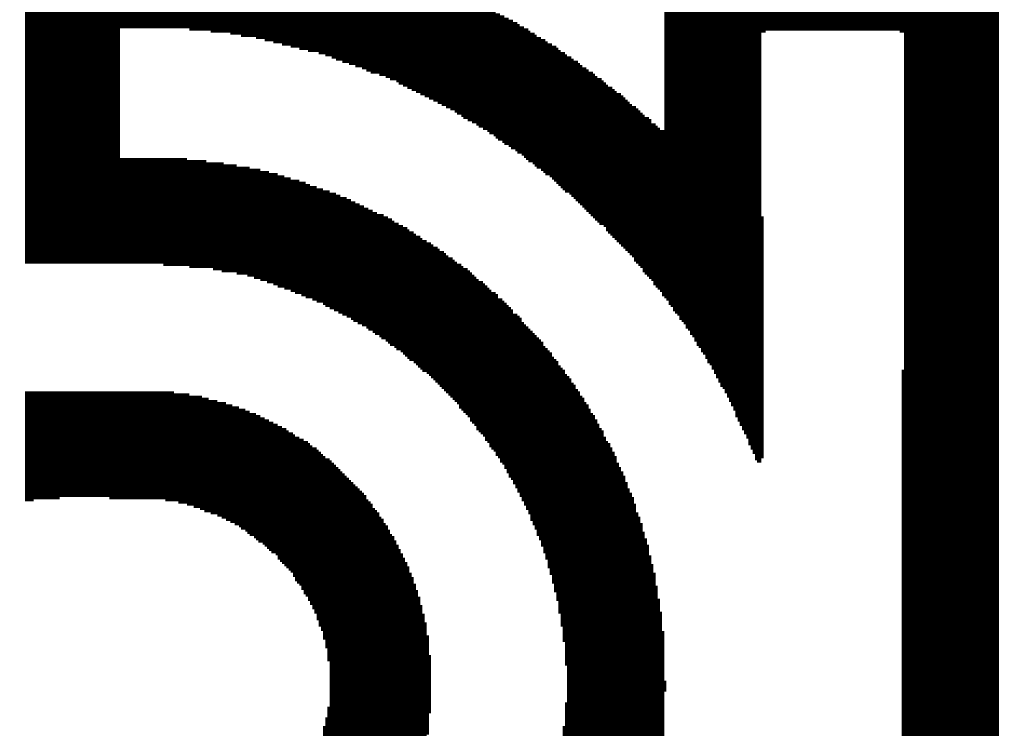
# Model space of a CAD drawing. Extents: x -181 to 108, y -18 to 160.
# Tile 7 of 18: x 24.22 to 28.85, y 56.52 to 59.85. Entities that reach past the tile are written whole.
import ezdxf

# ---------------------------------------------------------------- set-up
doc = ezdxf.new("R2010")
doc.units = 0
doc.layers.add('PACKAGE_GEOMETRY_SILKSCREEN_B', color=4, linetype='CONTINUOUS')

msp = doc.modelspace()

# ---------------------------------------------------------------- linework, layer by layer
at = {"layer": 'PACKAGE_GEOMETRY_SILKSCREEN_B', "const_width": 0.0508}
for points in [[(26.436574, 59.877198), (24.242014, 59.877198)], [(26.456894, 59.867038), (24.242014, 59.867038)], [(26.477214, 59.856878), (24.242014, 59.856878)], [(26.497534, 59.846718), (24.242014, 59.846718)], [(26.517854, 59.836558), (24.242014, 59.836558)], [(28.824174, 59.877198), (27.249374, 59.877198)], [(28.824174, 59.867038), (27.249374, 59.867038)], [(28.824174, 59.856878), (27.249374, 59.856878)], [(28.824174, 59.846718), (27.249374, 59.846718)], [(28.824174, 59.836558), (27.249374, 59.836558)], [(24.689054, 59.826398), (24.242014, 59.826398)], [(24.689054, 59.816238), (24.242014, 59.816238)], [(24.689054, 59.806078), (24.242014, 59.806078)], [(24.689054, 59.795918), (24.242014, 59.795918)], [(26.538174, 59.826398), (25.014174, 59.826398)], [(26.558494, 59.816238), (25.115774, 59.816238)], [(26.568654, 59.806078), (25.207214, 59.806078)], [(26.588974, 59.795918), (25.258014, 59.795918)], [(28.824174, 59.826398), (27.249374, 59.826398)], [(27.726894, 59.816238), (27.249374, 59.816238)], [(27.706574, 59.806078), (27.249374, 59.806078)], [(27.706574, 59.795918), (27.249374, 59.795918)], [(28.824174, 59.816238), (28.356814, 59.816238)], [(28.824174, 59.806078), (28.377134, 59.806078)], [(28.824174, 59.795918), (28.377134, 59.795918)], [(24.689054, 59.785758), (24.242014, 59.785758)], [(24.689054, 59.775598), (24.242014, 59.775598)], [(24.689054, 59.765438), (24.242014, 59.765438)], [(24.689054, 59.755278), (24.242014, 59.755278)], [(24.689054, 59.745118), (24.242014, 59.745118)], [(26.609294, 59.785758), (25.329134, 59.785758)], [(26.619454, 59.775598), (25.369774, 59.775598)], [(26.639774, 59.765438), (25.410414, 59.765438)], [(26.649934, 59.755278), (25.451054, 59.755278)], [(26.670254, 59.745118), (25.491694, 59.745118)], [(27.706574, 59.785758), (27.249374, 59.785758)], [(27.706574, 59.775598), (27.249374, 59.775598)], [(27.706574, 59.765438), (27.249374, 59.765438)], [(27.706574, 59.755278), (27.249374, 59.755278)], [(27.706574, 59.745118), (27.249374, 59.745118)], [(28.824174, 59.785758), (28.377134, 59.785758)], [(28.824174, 59.775598), (28.377134, 59.775598)], [(28.824174, 59.765438), (28.377134, 59.765438)], [(28.824174, 59.755278), (28.377134, 59.755278)], [(28.824174, 59.745118), (28.377134, 59.745118)], [(24.689054, 59.734958), (24.242014, 59.734958)], [(24.689054, 59.724798), (24.242014, 59.724798)], [(24.689054, 59.714638), (24.242014, 59.714638)], [(24.689054, 59.704478), (24.242014, 59.704478)], [(24.689054, 59.694318), (24.242014, 59.694318)], [(26.690574, 59.734958), (25.532334, 59.734958)], [(26.700734, 59.724798), (25.572974, 59.724798)], [(26.721054, 59.714638), (25.623774, 59.714638)], [(26.741374, 59.704478), (25.654254, 59.704478)], [(26.751534, 59.694318), (25.684734, 59.694318)], [(27.706574, 59.734958), (27.249374, 59.734958)], [(27.706574, 59.724798), (27.249374, 59.724798)], [(27.706574, 59.714638), (27.249374, 59.714638)], [(27.706574, 59.704478), (27.249374, 59.704478)], [(27.706574, 59.694318), (27.249374, 59.694318)], [(28.824174, 59.734958), (28.377134, 59.734958)], [(28.824174, 59.724798), (28.377134, 59.724798)], [(28.824174, 59.714638), (28.377134, 59.714638)], [(28.824174, 59.704478), (28.377134, 59.704478)], [(28.824174, 59.694318), (28.377134, 59.694318)], [(24.689054, 59.684158), (24.242014, 59.684158)], [(24.689054, 59.673998), (24.242014, 59.673998)], [(24.689054, 59.663838), (24.242014, 59.663838)], [(24.689054, 59.653678), (24.242014, 59.653678)], [(26.761694, 59.684158), (25.705054, 59.684158)], [(26.782014, 59.673998), (25.735534, 59.673998)], [(26.792174, 59.663838), (25.766014, 59.663838)], [(26.812494, 59.653678), (25.796494, 59.653678)], [(27.706574, 59.684158), (27.249374, 59.684158)], [(27.706574, 59.673998), (27.249374, 59.673998)], [(27.706574, 59.663838), (27.249374, 59.663838)], [(27.706574, 59.653678), (27.249374, 59.653678)], [(28.824174, 59.684158), (28.377134, 59.684158)], [(28.824174, 59.673998), (28.377134, 59.673998)], [(28.824174, 59.663838), (28.377134, 59.663838)], [(28.824174, 59.653678), (28.377134, 59.653678)], [(24.689054, 59.643518), (24.242014, 59.643518)], [(24.689054, 59.633358), (24.242014, 59.633358)], [(24.689054, 59.623198), (24.242014, 59.623198)], [(24.689054, 59.613038), (24.242014, 59.613038)], [(24.689054, 59.602878), (24.242014, 59.602878)], [(26.822654, 59.643518), (25.826974, 59.643518)], [(26.842974, 59.633358), (25.847294, 59.633358)], [(26.853134, 59.623198), (25.867614, 59.623198)], [(26.863294, 59.613038), (25.908254, 59.613038)], [(26.883614, 59.602878), (25.938734, 59.602878)], [(27.706574, 59.643518), (27.249374, 59.643518)], [(27.706574, 59.633358), (27.249374, 59.633358)], [(27.706574, 59.623198), (27.249374, 59.623198)], [(27.706574, 59.613038), (27.249374, 59.613038)], [(27.706574, 59.602878), (27.249374, 59.602878)], [(28.824174, 59.643518), (28.377134, 59.643518)], [(28.824174, 59.633358), (28.377134, 59.633358)], [(28.824174, 59.623198), (28.377134, 59.623198)], [(28.824174, 59.613038), (28.377134, 59.613038)], [(28.824174, 59.602878), (28.377134, 59.602878)], [(24.689054, 59.592718), (24.242014, 59.592718)], [(24.689054, 59.582558), (24.242014, 59.582558)], [(24.689054, 59.572398), (24.242014, 59.572398)], [(24.689054, 59.562238), (24.242014, 59.562238)], [(26.893774, 59.592718), (25.959054, 59.592718)], [(26.914094, 59.582558), (25.989534, 59.582558)], [(26.924254, 59.572398), (25.999694, 59.572398)], [(26.934414, 59.562238), (26.020014, 59.562238)], [(27.706574, 59.592718), (27.249374, 59.592718)], [(27.706574, 59.582558), (27.249374, 59.582558)], [(27.706574, 59.572398), (27.249374, 59.572398)], [(27.706574, 59.562238), (27.249374, 59.562238)], [(28.824174, 59.592718), (28.377134, 59.592718)], [(28.824174, 59.582558), (28.377134, 59.582558)], [(28.824174, 59.572398), (28.377134, 59.572398)], [(28.824174, 59.562238), (28.377134, 59.562238)], [(24.689054, 59.552078), (24.242014, 59.552078)], [(24.689054, 59.541918), (24.242014, 59.541918)], [(24.689054, 59.531758), (24.242014, 59.531758)], [(24.689054, 59.521598), (24.242014, 59.521598)], [(24.689054, 59.511438), (24.242014, 59.511438)], [(26.954734, 59.552078), (26.040334, 59.552078)], [(26.964894, 59.541918), (26.060654, 59.541918)], [(26.975054, 59.531758), (26.080974, 59.531758)], [(26.985214, 59.521598), (26.101294, 59.521598)], [(27.005534, 59.511438), (26.121614, 59.511438)], [(27.706574, 59.552078), (27.249374, 59.552078)], [(27.706574, 59.541918), (27.249374, 59.541918)], [(27.706574, 59.531758), (27.249374, 59.531758)], [(27.706574, 59.521598), (27.249374, 59.521598)], [(27.706574, 59.511438), (27.249374, 59.511438)], [(28.824174, 59.552078), (28.377134, 59.552078)], [(28.824174, 59.541918), (28.377134, 59.541918)], [(28.824174, 59.531758), (28.377134, 59.531758)], [(28.824174, 59.521598), (28.377134, 59.521598)], [(28.824174, 59.511438), (28.377134, 59.511438)], [(24.689054, 59.501278), (24.242014, 59.501278)], [(24.689054, 59.491118), (24.242014, 59.491118)], [(24.689054, 59.480958), (24.242014, 59.480958)], [(24.689054, 59.470798), (24.242014, 59.470798)], [(27.015694, 59.501278), (26.141934, 59.501278)], [(27.025854, 59.491118), (26.162254, 59.491118)], [(27.046174, 59.480958), (26.182574, 59.480958)], [(27.056334, 59.470798), (26.202894, 59.470798)], [(27.706574, 59.501278), (27.249374, 59.501278)], [(27.706574, 59.491118), (27.249374, 59.491118)], [(27.706574, 59.480958), (27.249374, 59.480958)], [(27.706574, 59.470798), (27.249374, 59.470798)], [(28.824174, 59.501278), (28.377134, 59.501278)], [(28.824174, 59.491118), (28.377134, 59.491118)], [(28.824174, 59.480958), (28.377134, 59.480958)], [(28.824174, 59.470798), (28.377134, 59.470798)], [(24.689054, 59.460638), (24.242014, 59.460638)], [(24.689054, 59.450478), (24.242014, 59.450478)], [(24.689054, 59.440318), (24.242014, 59.440318)], [(24.689054, 59.430158), (24.242014, 59.430158)], [(24.689054, 59.419998), (24.242014, 59.419998)], [(27.066494, 59.460638), (26.223214, 59.460638)], [(27.076654, 59.450478), (26.243534, 59.450478)], [(27.086814, 59.440318), (26.263854, 59.440318)], [(27.096974, 59.430158), (26.274014, 59.430158)], [(27.117294, 59.419998), (26.294334, 59.419998)], [(27.706574, 59.460638), (27.249374, 59.460638)], [(27.706574, 59.450478), (27.249374, 59.450478)], [(27.706574, 59.440318), (27.249374, 59.440318)], [(27.706574, 59.430158), (27.249374, 59.430158)], [(27.706574, 59.419998), (27.249374, 59.419998)], [(28.824174, 59.460638), (28.377134, 59.460638)], [(28.824174, 59.450478), (28.377134, 59.450478)], [(28.824174, 59.440318), (28.377134, 59.440318)], [(28.824174, 59.430158), (28.377134, 59.430158)], [(28.824174, 59.419998), (28.377134, 59.419998)], [(24.689054, 59.409838), (24.242014, 59.409838)], [(24.689054, 59.399678), (24.242014, 59.399678)], [(24.689054, 59.389518), (24.242014, 59.389518)], [(24.689054, 59.379358), (24.242014, 59.379358)], [(24.689054, 59.369198), (24.242014, 59.369198)], [(27.127454, 59.409838), (26.304494, 59.409838)], [(27.137614, 59.399678), (26.324814, 59.399678)], [(27.147774, 59.389518), (26.345134, 59.389518)], [(27.157934, 59.379358), (26.365454, 59.379358)], [(27.178254, 59.369198), (26.375614, 59.369198)], [(27.706574, 59.409838), (27.249374, 59.409838)], [(27.706574, 59.399678), (27.249374, 59.399678)], [(27.706574, 59.389518), (27.249374, 59.389518)], [(27.706574, 59.379358), (27.249374, 59.379358)], [(27.706574, 59.369198), (27.249374, 59.369198)], [(28.824174, 59.409838), (28.377134, 59.409838)], [(28.824174, 59.399678), (28.377134, 59.399678)], [(28.824174, 59.389518), (28.377134, 59.389518)], [(28.824174, 59.379358), (28.377134, 59.379358)], [(28.824174, 59.369198), (28.377134, 59.369198)], [(24.689054, 59.359038), (24.242014, 59.359038)], [(24.689054, 59.348878), (24.242014, 59.348878)], [(24.689054, 59.338718), (24.242014, 59.338718)], [(24.689054, 59.328558), (24.242014, 59.328558)], [(27.188414, 59.359038), (26.395934, 59.359038)], [(27.188414, 59.348878), (26.416254, 59.348878)], [(27.208734, 59.338718), (26.426414, 59.338718)], [(27.218894, 59.328558), (26.446734, 59.328558)], [(27.706574, 59.359038), (27.249374, 59.359038)], [(27.706574, 59.348878), (27.249374, 59.348878)], [(27.706574, 59.338718), (27.249374, 59.338718)], [(27.706574, 59.328558), (27.249374, 59.328558)], [(28.824174, 59.359038), (28.377134, 59.359038)], [(28.824174, 59.348878), (28.377134, 59.348878)], [(28.824174, 59.338718), (28.377134, 59.338718)], [(28.824174, 59.328558), (28.377134, 59.328558)], [(24.689054, 59.318398), (24.242014, 59.318398)], [(24.689054, 59.308238), (24.242014, 59.308238)], [(24.689054, 59.298078), (24.242014, 59.298078)], [(24.689054, 59.287918), (24.242014, 59.287918)], [(24.689054, 59.277758), (24.242014, 59.277758)], [(27.229054, 59.318398), (26.456894, 59.318398)], [(27.706574, 59.308238), (26.467054, 59.308238)], [(27.706574, 59.298078), (26.487374, 59.298078)], [(27.706574, 59.287918), (26.497534, 59.287918)], [(27.706574, 59.277758), (26.517854, 59.277758)], [(27.706574, 59.318398), (27.249374, 59.318398)], [(28.824174, 59.318398), (28.377134, 59.318398)], [(28.824174, 59.308238), (28.377134, 59.308238)], [(28.824174, 59.298078), (28.377134, 59.298078)], [(28.824174, 59.287918), (28.377134, 59.287918)], [(28.824174, 59.277758), (28.377134, 59.277758)], [(24.689054, 59.267598), (24.242014, 59.267598)], [(24.689054, 59.257438), (24.242014, 59.257438)], [(24.689054, 59.247278), (24.242014, 59.247278)], [(24.689054, 59.237118), (24.242014, 59.237118)], [(27.706574, 59.267598), (26.528014, 59.267598)], [(27.706574, 59.257438), (26.548334, 59.257438)], [(27.706574, 59.247278), (26.558494, 59.247278)], [(27.706574, 59.237118), (26.578814, 59.237118)], [(28.824174, 59.267598), (28.377134, 59.267598)], [(28.824174, 59.257438), (28.377134, 59.257438)], [(28.824174, 59.247278), (28.377134, 59.247278)], [(28.824174, 59.237118), (28.377134, 59.237118)], [(24.689054, 59.226958), (24.242014, 59.226958)], [(24.689054, 59.216798), (24.242014, 59.216798)], [(24.689054, 59.206638), (24.242014, 59.206638)], [(24.689054, 59.196478), (24.242014, 59.196478)], [(24.689054, 59.186318), (24.242014, 59.186318)], [(27.706574, 59.226958), (26.588974, 59.226958)], [(27.706574, 59.216798), (26.599134, 59.216798)], [(27.706574, 59.206638), (26.609294, 59.206638)], [(27.706574, 59.196478), (26.629614, 59.196478)], [(27.706574, 59.186318), (26.639774, 59.186318)], [(28.824174, 59.226958), (28.377134, 59.226958)], [(28.824174, 59.216798), (28.377134, 59.216798)], [(28.824174, 59.206638), (28.377134, 59.206638)], [(28.824174, 59.196478), (28.377134, 59.196478)], [(28.824174, 59.186318), (28.377134, 59.186318)], [(25.004014, 59.176158), (24.242014, 59.176158)], [(25.095454, 59.165998), (24.242014, 59.165998)], [(25.176734, 59.155838), (24.242014, 59.155838)], [(25.237694, 59.145678), (24.242014, 59.145678)], [(27.706574, 59.176158), (26.649934, 59.176158)], [(27.706574, 59.165998), (26.670254, 59.165998)], [(27.706574, 59.155838), (26.680414, 59.155838)], [(27.706574, 59.145678), (26.690574, 59.145678)], [(28.824174, 59.176158), (28.377134, 59.176158)], [(28.824174, 59.165998), (28.377134, 59.165998)], [(28.824174, 59.155838), (28.377134, 59.155838)], [(28.824174, 59.145678), (28.377134, 59.145678)], [(25.298654, 59.135518), (24.242014, 59.135518)], [(25.349454, 59.125358), (24.242014, 59.125358)], [(25.390094, 59.115198), (24.242014, 59.115198)], [(25.430734, 59.105038), (24.242014, 59.105038)], [(25.461214, 59.094878), (24.242014, 59.094878)], [(27.706574, 59.135518), (26.710894, 59.135518)], [(27.706574, 59.125358), (26.721054, 59.125358)], [(27.706574, 59.115198), (26.731214, 59.115198)], [(27.706574, 59.105038), (26.741374, 59.105038)], [(27.706574, 59.094878), (26.751534, 59.094878)], [(28.824174, 59.135518), (28.377134, 59.135518)], [(28.824174, 59.125358), (28.377134, 59.125358)], [(28.824174, 59.115198), (28.377134, 59.115198)], [(28.824174, 59.105038), (28.377134, 59.105038)], [(28.824174, 59.094878), (28.377134, 59.094878)], [(25.491694, 59.084718), (24.242014, 59.084718)], [(25.532334, 59.074558), (24.242014, 59.074558)], [(25.562814, 59.064398), (24.242014, 59.064398)], [(25.583134, 59.054238), (24.242014, 59.054238)], [(27.706574, 59.084718), (26.761694, 59.084718)], [(27.706574, 59.074558), (26.771854, 59.074558)], [(27.706574, 59.064398), (26.782014, 59.064398)], [(27.706574, 59.054238), (26.802334, 59.054238)], [(28.824174, 59.084718), (28.377134, 59.084718)], [(28.824174, 59.074558), (28.377134, 59.074558)], [(28.824174, 59.064398), (28.377134, 59.064398)], [(28.824174, 59.054238), (28.377134, 59.054238)], [(25.613614, 59.044078), (24.242014, 59.044078)], [(25.644094, 59.033918), (24.242014, 59.033918)], [(25.674574, 59.023758), (24.242014, 59.023758)], [(25.705054, 59.013598), (24.242014, 59.013598)], [(25.725374, 59.003438), (24.242014, 59.003438)], [(27.706574, 59.044078), (26.812494, 59.044078)], [(27.706574, 59.033918), (26.822654, 59.033918)], [(27.706574, 59.023758), (26.832814, 59.023758)], [(27.706574, 59.013598), (26.842974, 59.013598)], [(27.706574, 59.003438), (26.853134, 59.003438)], [(28.824174, 59.044078), (28.377134, 59.044078)], [(28.824174, 59.033918), (28.377134, 59.033918)], [(28.824174, 59.023758), (28.377134, 59.023758)], [(28.824174, 59.013598), (28.377134, 59.013598)], [(28.824174, 59.003438), (28.377134, 59.003438)], [(25.755854, 58.993278), (24.242014, 58.993278)], [(25.776174, 58.983118), (24.242014, 58.983118)], [(25.796494, 58.972958), (24.242014, 58.972958)], [(25.816814, 58.962798), (24.242014, 58.962798)], [(25.837134, 58.952638), (24.242014, 58.952638)], [(27.706574, 58.993278), (26.863294, 58.993278)], [(27.706574, 58.983118), (26.873454, 58.983118)], [(27.706574, 58.972958), (26.883614, 58.972958)], [(27.706574, 58.962798), (26.893774, 58.962798)], [(27.706574, 58.952638), (26.903934, 58.952638)], [(28.824174, 58.993278), (28.377134, 58.993278)], [(28.824174, 58.983118), (28.377134, 58.983118)], [(28.824174, 58.972958), (28.377134, 58.972958)], [(28.824174, 58.962798), (28.377134, 58.962798)], [(28.824174, 58.952638), (28.377134, 58.952638)], [(25.857454, 58.942478), (24.242014, 58.942478)], [(25.877774, 58.932318), (24.242014, 58.932318)], [(25.898094, 58.922158), (24.242014, 58.922158)], [(25.928574, 58.911998), (24.242014, 58.911998)], [(27.706574, 58.942478), (26.914094, 58.942478)], [(27.706574, 58.932318), (26.924254, 58.932318)], [(27.706574, 58.922158), (26.934414, 58.922158)], [(27.706574, 58.911998), (26.944574, 58.911998)], [(28.824174, 58.942478), (28.377134, 58.942478)], [(28.824174, 58.932318), (28.377134, 58.932318)], [(28.824174, 58.922158), (28.377134, 58.922158)], [(28.824174, 58.911998), (28.377134, 58.911998)], [(25.948894, 58.901838), (24.242014, 58.901838)], [(25.969214, 58.891678), (24.242014, 58.891678)], [(25.979374, 58.881518), (24.242014, 58.881518)], [(25.999694, 58.871358), (24.242014, 58.871358)], [(26.020014, 58.861198), (24.242014, 58.861198)], [(27.716734, 58.901838), (26.964894, 58.901838)], [(27.706574, 58.891678), (26.975054, 58.891678)], [(27.706574, 58.881518), (26.975054, 58.881518)], [(27.716734, 58.871358), (26.985214, 58.871358)], [(27.716734, 58.861198), (26.995374, 58.861198)], [(28.824174, 58.901838), (28.377134, 58.901838)], [(28.824174, 58.891678), (28.377134, 58.891678)], [(28.824174, 58.881518), (28.377134, 58.881518)], [(28.824174, 58.871358), (28.377134, 58.871358)], [(28.824174, 58.861198), (28.377134, 58.861198)], [(26.040334, 58.851038), (24.242014, 58.851038)], [(26.050494, 58.840878), (24.242014, 58.840878)], [(26.070814, 58.830718), (24.242014, 58.830718)], [(26.080974, 58.820558), (24.242014, 58.820558)], [(27.716734, 58.851038), (27.005534, 58.851038)], [(27.706574, 58.840878), (27.015694, 58.840878)], [(27.716734, 58.830718), (27.025854, 58.830718)], [(27.716734, 58.820558), (27.036014, 58.820558)], [(28.824174, 58.851038), (28.377134, 58.851038)], [(28.824174, 58.840878), (28.377134, 58.840878)], [(28.824174, 58.830718), (28.377134, 58.830718)], [(28.824174, 58.820558), (28.377134, 58.820558)], [(26.101294, 58.810398), (24.242014, 58.810398)], [(26.111454, 58.800238), (24.242014, 58.800238)], [(26.131774, 58.790078), (24.242014, 58.790078)], [(26.152094, 58.779918), (24.242014, 58.779918)], [(26.162254, 58.769758), (24.242014, 58.769758)], [(27.716734, 58.810398), (27.046174, 58.810398)], [(27.706574, 58.800238), (27.056334, 58.800238)], [(27.716734, 58.790078), (27.066494, 58.790078)], [(27.716734, 58.779918), (27.076654, 58.779918)], [(27.716734, 58.769758), (27.086814, 58.769758)], [(28.824174, 58.810398), (28.377134, 58.810398)], [(28.824174, 58.800238), (28.377134, 58.800238)], [(28.824174, 58.790078), (28.377134, 58.790078)], [(28.824174, 58.779918), (28.377134, 58.779918)], [(28.824174, 58.769758), (28.377134, 58.769758)], [(26.182574, 58.759598), (24.242014, 58.759598)], [(26.192734, 58.749438), (24.242014, 58.749438)], [(26.213054, 58.739278), (24.242014, 58.739278)], [(26.223214, 58.729118), (24.242014, 58.729118)], [(27.716734, 58.759598), (27.096974, 58.759598)], [(27.716734, 58.749438), (27.107134, 58.749438)], [(27.716734, 58.739278), (27.107134, 58.739278)], [(27.716734, 58.729118), (27.117294, 58.729118)], [(28.824174, 58.759598), (28.377134, 58.759598)], [(28.824174, 58.749438), (28.377134, 58.749438)], [(28.824174, 58.739278), (28.377134, 58.739278)], [(28.824174, 58.729118), (28.377134, 58.729118)], [(26.233374, 58.718958), (24.892254, 58.718958)], [(26.253694, 58.708798), (25.014174, 58.708798)], [(26.263854, 58.698638), (25.125934, 58.698638)], [(26.274014, 58.688478), (25.166574, 58.688478)], [(26.294334, 58.678318), (25.237694, 58.678318)], [(27.716734, 58.718958), (27.127454, 58.718958)], [(27.716734, 58.708798), (27.137614, 58.708798)], [(27.716734, 58.698638), (27.147774, 58.698638)], [(27.716734, 58.688478), (27.147774, 58.688478)], [(27.716734, 58.678318), (27.157934, 58.678318)], [(28.824174, 58.718958), (28.377134, 58.718958)], [(28.824174, 58.708798), (28.377134, 58.708798)], [(28.824174, 58.698638), (28.377134, 58.698638)], [(28.824174, 58.688478), (28.377134, 58.688478)], [(28.824174, 58.678318), (28.377134, 58.678318)], [(26.304494, 58.668158), (25.288494, 58.668158)], [(26.324814, 58.657998), (25.318974, 58.657998)], [(26.334974, 58.647838), (25.349454, 58.647838)], [(26.345134, 58.637678), (25.379934, 58.637678)], [(27.716734, 58.668158), (27.168094, 58.668158)], [(27.716734, 58.657998), (27.178254, 58.657998)], [(27.716734, 58.647838), (27.188414, 58.647838)], [(27.716734, 58.637678), (27.198574, 58.637678)], [(28.824174, 58.668158), (28.377134, 58.668158)], [(28.824174, 58.657998), (28.377134, 58.657998)], [(28.824174, 58.647838), (28.377134, 58.647838)], [(28.824174, 58.637678), (28.377134, 58.637678)], [(26.355294, 58.627518), (25.410414, 58.627518)], [(26.365454, 58.617358), (25.430734, 58.617358)], [(26.375614, 58.607198), (25.461214, 58.607198)], [(26.395934, 58.597038), (25.491694, 58.597038)], [(26.406094, 58.586878), (25.512014, 58.586878)], [(27.716734, 58.627518), (27.198574, 58.627518)], [(27.716734, 58.617358), (27.208734, 58.617358)], [(27.716734, 58.607198), (27.218894, 58.607198)], [(27.716734, 58.597038), (27.229054, 58.597038)], [(27.716734, 58.586878), (27.239214, 58.586878)], [(28.824174, 58.627518), (28.377134, 58.627518)], [(28.824174, 58.617358), (28.377134, 58.617358)], [(28.824174, 58.607198), (28.377134, 58.607198)], [(28.824174, 58.597038), (28.377134, 58.597038)], [(28.824174, 58.586878), (28.377134, 58.586878)], [(26.416254, 58.576718), (25.542494, 58.576718)], [(26.426414, 58.566558), (25.562814, 58.566558)], [(26.436574, 58.556398), (25.593294, 58.556398)], [(26.456894, 58.546238), (25.613614, 58.546238)], [(26.467054, 58.536078), (25.644094, 58.536078)], [(27.716734, 58.576718), (27.239214, 58.576718)], [(27.716734, 58.566558), (27.249374, 58.566558)], [(27.716734, 58.556398), (27.259534, 58.556398)], [(27.716734, 58.546238), (27.269694, 58.546238)], [(27.716734, 58.536078), (27.269694, 58.536078)], [(28.824174, 58.576718), (28.377134, 58.576718)], [(28.824174, 58.566558), (28.377134, 58.566558)], [(28.824174, 58.556398), (28.377134, 58.556398)], [(28.824174, 58.546238), (28.377134, 58.546238)], [(28.824174, 58.536078), (28.377134, 58.536078)], [(26.467054, 58.525918), (25.654254, 58.525918)], [(26.487374, 58.515758), (25.674574, 58.515758)], [(26.497534, 58.505598), (25.694894, 58.505598)], [(26.507694, 58.495438), (25.715214, 58.495438)], [(27.716734, 58.525918), (27.279854, 58.525918)], [(27.716734, 58.515758), (27.290014, 58.515758)], [(27.716734, 58.505598), (27.290014, 58.505598)], [(27.716734, 58.495438), (27.300174, 58.495438)], [(28.824174, 58.525918), (28.377134, 58.525918)], [(28.824174, 58.515758), (28.377134, 58.515758)], [(28.824174, 58.505598), (28.377134, 58.505598)], [(28.824174, 58.495438), (28.377134, 58.495438)], [(26.517854, 58.485278), (25.735534, 58.485278)], [(26.528014, 58.475118), (25.755854, 58.475118)], [(26.538174, 58.464958), (25.776174, 58.464958)], [(26.538174, 58.454798), (25.786334, 58.454798)], [(26.558494, 58.444638), (25.806654, 58.444638)], [(27.716734, 58.485278), (27.310334, 58.485278)], [(27.716734, 58.475118), (27.320494, 58.475118)], [(27.716734, 58.464958), (27.320494, 58.464958)], [(27.716734, 58.454798), (27.330654, 58.454798)], [(27.716734, 58.444638), (27.340814, 58.444638)], [(28.824174, 58.485278), (28.377134, 58.485278)], [(28.824174, 58.475118), (28.377134, 58.475118)], [(28.824174, 58.464958), (28.377134, 58.464958)], [(28.824174, 58.454798), (28.377134, 58.454798)], [(28.824174, 58.444638), (28.377134, 58.444638)], [(26.568654, 58.434478), (25.826974, 58.434478)], [(26.578814, 58.424318), (25.847294, 58.424318)], [(26.578814, 58.414158), (25.857454, 58.414158)], [(26.588974, 58.403998), (25.877774, 58.403998)], [(27.716734, 58.434478), (27.350974, 58.434478)], [(27.716734, 58.424318), (27.350974, 58.424318)], [(27.716734, 58.414158), (27.361134, 58.414158)], [(27.716734, 58.403998), (27.371294, 58.403998)], [(28.824174, 58.434478), (28.377134, 58.434478)], [(28.824174, 58.424318), (28.377134, 58.424318)], [(28.824174, 58.414158), (28.377134, 58.414158)], [(28.824174, 58.403998), (28.377134, 58.403998)], [(26.599134, 58.393838), (25.887934, 58.393838)], [(26.609294, 58.383678), (25.908254, 58.383678)], [(26.619454, 58.373518), (25.918414, 58.373518)], [(26.629614, 58.363358), (25.938734, 58.363358)], [(26.639774, 58.353198), (25.948894, 58.353198)], [(27.716734, 58.393838), (27.371294, 58.393838)], [(27.716734, 58.383678), (27.381454, 58.383678)], [(27.716734, 58.373518), (27.391614, 58.373518)], [(27.716734, 58.363358), (27.391614, 58.363358)], [(27.716734, 58.353198), (27.401774, 58.353198)], [(28.824174, 58.393838), (28.377134, 58.393838)], [(28.824174, 58.383678), (28.377134, 58.383678)], [(28.824174, 58.373518), (28.377134, 58.373518)], [(28.824174, 58.363358), (28.377134, 58.363358)], [(28.824174, 58.353198), (28.377134, 58.353198)], [(26.649934, 58.343038), (25.959054, 58.343038)], [(26.660094, 58.332878), (25.979374, 58.332878)], [(26.670254, 58.322718), (25.989534, 58.322718)], [(26.680414, 58.312558), (26.009854, 58.312558)], [(27.716734, 58.343038), (27.401774, 58.343038)], [(27.716734, 58.332878), (27.411934, 58.332878)], [(27.716734, 58.322718), (27.422094, 58.322718)], [(27.716734, 58.312558), (27.422094, 58.312558)], [(28.824174, 58.343038), (28.377134, 58.343038)], [(28.824174, 58.332878), (28.377134, 58.332878)], [(28.824174, 58.322718), (28.377134, 58.322718)], [(28.824174, 58.312558), (28.377134, 58.312558)], [(26.680414, 58.302398), (26.020014, 58.302398)], [(26.690574, 58.292238), (26.030174, 58.292238)], [(26.700734, 58.282078), (26.040334, 58.282078)], [(26.710894, 58.271918), (26.050494, 58.271918)], [(26.721054, 58.261758), (26.070814, 58.261758)], [(27.716734, 58.302398), (27.432254, 58.302398)], [(27.716734, 58.292238), (27.442414, 58.292238)], [(27.716734, 58.282078), (27.442414, 58.282078)], [(27.716734, 58.271918), (27.452574, 58.271918)], [(27.716734, 58.261758), (27.452574, 58.261758)], [(28.824174, 58.302398), (28.377134, 58.302398)], [(28.824174, 58.292238), (28.377134, 58.292238)], [(28.824174, 58.282078), (28.377134, 58.282078)], [(28.824174, 58.271918), (28.377134, 58.271918)], [(28.824174, 58.261758), (28.377134, 58.261758)], [(26.721054, 58.251598), (26.080974, 58.251598)], [(26.731214, 58.241438), (26.091134, 58.241438)], [(26.741374, 58.231278), (26.101294, 58.231278)], [(26.751534, 58.221118), (26.111454, 58.221118)], [(26.751534, 58.210958), (26.131774, 58.210958)], [(27.716734, 58.251598), (27.462734, 58.251598)], [(27.716734, 58.241438), (27.472894, 58.241438)], [(27.716734, 58.231278), (27.472894, 58.231278)], [(27.716734, 58.221118), (27.483054, 58.221118)], [(27.716734, 58.210958), (27.483054, 58.210958)], [(28.824174, 58.251598), (28.377134, 58.251598)], [(28.824174, 58.241438), (28.377134, 58.241438)], [(28.824174, 58.231278), (28.377134, 58.231278)], [(28.824174, 58.221118), (28.377134, 58.221118)], [(28.824174, 58.210958), (28.377134, 58.210958)], [(26.761694, 58.200798), (26.141934, 58.200798)], [(26.771854, 58.190638), (26.152094, 58.190638)], [(26.782014, 58.180478), (26.162254, 58.180478)], [(26.782014, 58.170318), (26.172414, 58.170318)], [(27.716734, 58.200798), (27.493214, 58.200798)], [(27.716734, 58.190638), (27.493214, 58.190638)], [(27.716734, 58.180478), (27.503374, 58.180478)], [(27.716734, 58.170318), (27.503374, 58.170318)], [(28.824174, 58.180478), (28.366974, 58.180478)], [(28.824174, 58.170318), (28.366974, 58.170318)], [(28.824174, 58.200798), (28.377134, 58.200798)], [(28.824174, 58.190638), (28.377134, 58.190638)], [(26.792174, 58.160158), (26.182574, 58.160158)], [(26.802334, 58.149998), (26.192734, 58.149998)], [(26.812494, 58.139838), (26.202894, 58.139838)], [(26.812494, 58.129678), (26.213054, 58.129678)], [(26.822654, 58.119518), (26.223214, 58.119518)], [(27.716734, 58.160158), (27.513534, 58.160158)], [(27.716734, 58.149998), (27.513534, 58.149998)], [(27.716734, 58.139838), (27.523694, 58.139838)], [(27.716734, 58.129678), (27.533854, 58.129678)], [(27.716734, 58.119518), (27.533854, 58.119518)], [(28.824174, 58.160158), (28.366974, 58.160158)], [(28.824174, 58.149998), (28.366974, 58.149998)], [(28.824174, 58.139838), (28.366974, 58.139838)], [(28.824174, 58.129678), (28.366974, 58.129678)], [(28.824174, 58.119518), (28.366974, 58.119518)], [(24.943054, 58.078878), (24.242014, 58.078878)], [(26.832814, 58.109358), (26.233374, 58.109358)], [(26.832814, 58.099198), (26.243534, 58.099198)], [(26.842974, 58.089038), (26.253694, 58.089038)], [(26.853134, 58.078878), (26.263854, 58.078878)], [(27.716734, 58.109358), (27.544014, 58.109358)], [(27.716734, 58.099198), (27.544014, 58.099198)], [(27.716734, 58.089038), (27.554174, 58.089038)], [(27.716734, 58.078878), (27.554174, 58.078878)], [(28.824174, 58.109358), (28.366974, 58.109358)], [(28.824174, 58.099198), (28.366974, 58.099198)], [(28.824174, 58.089038), (28.366974, 58.089038)], [(28.824174, 58.078878), (28.366974, 58.078878)], [(25.014174, 58.068718), (24.242014, 58.068718)], [(25.075134, 58.058558), (24.242014, 58.058558)], [(25.105614, 58.048398), (24.242014, 58.048398)], [(25.146254, 58.038238), (24.242014, 58.038238)], [(25.186894, 58.028078), (24.242014, 58.028078)], [(26.853134, 58.068718), (26.274014, 58.068718)], [(26.863294, 58.058558), (26.284174, 58.058558)], [(26.873454, 58.048398), (26.284174, 58.048398)], [(26.873454, 58.038238), (26.294334, 58.038238)], [(26.883614, 58.028078), (26.304494, 58.028078)], [(27.716734, 58.068718), (27.564334, 58.068718)], [(27.716734, 58.058558), (27.564334, 58.058558)], [(27.716734, 58.048398), (27.574494, 58.048398)], [(27.716734, 58.038238), (27.574494, 58.038238)], [(27.716734, 58.028078), (27.584654, 58.028078)], [(28.824174, 58.068718), (28.366974, 58.068718)], [(28.824174, 58.058558), (28.366974, 58.058558)], [(28.824174, 58.048398), (28.366974, 58.048398)], [(28.824174, 58.038238), (28.366974, 58.038238)], [(28.824174, 58.028078), (28.366974, 58.028078)], [(25.217374, 58.017918), (24.242014, 58.017918)], [(25.247854, 58.007758), (24.242014, 58.007758)], [(25.278334, 57.997598), (24.242014, 57.997598)], [(25.298654, 57.987438), (24.242014, 57.987438)], [(26.893774, 58.017918), (26.314654, 58.017918)], [(26.893774, 58.007758), (26.324814, 58.007758)], [(26.903934, 57.997598), (26.334974, 57.997598)], [(26.903934, 57.987438), (26.334974, 57.987438)], [(27.716734, 58.017918), (27.584654, 58.017918)], [(27.716734, 58.007758), (27.584654, 58.007758)], [(27.716734, 57.997598), (27.594814, 57.997598)], [(27.716734, 57.987438), (27.594814, 57.987438)], [(28.824174, 58.017918), (28.366974, 58.017918)], [(28.824174, 58.007758), (28.366974, 58.007758)], [(28.824174, 57.997598), (28.366974, 57.997598)], [(28.824174, 57.987438), (28.366974, 57.987438)], [(25.329134, 57.977278), (24.242014, 57.977278)], [(25.349454, 57.967118), (24.242014, 57.967118)], [(25.369774, 57.956958), (24.242014, 57.956958)], [(25.390094, 57.946798), (24.242014, 57.946798)], [(25.410414, 57.936638), (24.242014, 57.936638)], [(26.914094, 57.977278), (26.345134, 57.977278)], [(26.924254, 57.967118), (26.355294, 57.967118)], [(26.924254, 57.956958), (26.365454, 57.956958)], [(26.934414, 57.946798), (26.365454, 57.946798)], [(26.934414, 57.936638), (26.375614, 57.936638)], [(27.716734, 57.977278), (27.604974, 57.977278)], [(27.716734, 57.967118), (27.604974, 57.967118)], [(27.706574, 57.956958), (27.615134, 57.956958)], [(27.706574, 57.946798), (27.615134, 57.946798)], [(27.706574, 57.936638), (27.625294, 57.936638)], [(28.824174, 57.977278), (28.366974, 57.977278)], [(28.824174, 57.967118), (28.366974, 57.967118)], [(28.824174, 57.956958), (28.366974, 57.956958)], [(28.824174, 57.946798), (28.366974, 57.946798)], [(28.824174, 57.936638), (28.366974, 57.936638)], [(25.430734, 57.926478), (24.242014, 57.926478)], [(25.451054, 57.916318), (24.242014, 57.916318)], [(25.471374, 57.906158), (24.242014, 57.906158)], [(25.481534, 57.895998), (24.242014, 57.895998)], [(26.944574, 57.926478), (26.385774, 57.926478)], [(26.944574, 57.916318), (26.395934, 57.916318)], [(26.954734, 57.906158), (26.406094, 57.906158)], [(26.964894, 57.895998), (26.406094, 57.895998)], [(27.706574, 57.926478), (27.625294, 57.926478)], [(27.716734, 57.916318), (27.635454, 57.916318)], [(27.716734, 57.906158), (27.635454, 57.906158)], [(27.716734, 57.895998), (27.645614, 57.895998)], [(28.824174, 57.926478), (28.366974, 57.926478)], [(28.824174, 57.916318), (28.366974, 57.916318)], [(28.824174, 57.906158), (28.366974, 57.906158)], [(28.824174, 57.895998), (28.366974, 57.895998)], [(25.501854, 57.885838), (24.242014, 57.885838)], [(25.512014, 57.875678), (24.242014, 57.875678)], [(25.532334, 57.865518), (24.242014, 57.865518)], [(25.552654, 57.855358), (24.242014, 57.855358)], [(25.572974, 57.845198), (24.242014, 57.845198)], [(26.964894, 57.885838), (26.416254, 57.885838)], [(26.964894, 57.875678), (26.426414, 57.875678)], [(26.975054, 57.865518), (26.426414, 57.865518)], [(26.975054, 57.855358), (26.436574, 57.855358)], [(26.985214, 57.845198), (26.446734, 57.845198)], [(27.716734, 57.885838), (27.645614, 57.885838)], [(27.716734, 57.875678), (27.645614, 57.875678)], [(27.716734, 57.865518), (27.655774, 57.865518)], [(27.716734, 57.855358), (27.655774, 57.855358)], [(27.716734, 57.845198), (27.665934, 57.845198)], [(28.824174, 57.885838), (28.366974, 57.885838)], [(28.824174, 57.875678), (28.366974, 57.875678)], [(28.824174, 57.865518), (28.366974, 57.865518)], [(28.824174, 57.855358), (28.366974, 57.855358)], [(28.824174, 57.845198), (28.366974, 57.845198)], [(25.583134, 57.835038), (24.242014, 57.835038)], [(25.593294, 57.824878), (24.242014, 57.824878)], [(25.613614, 57.814718), (24.242014, 57.814718)], [(25.623774, 57.804558), (24.242014, 57.804558)], [(25.633934, 57.794398), (24.242014, 57.794398)], [(26.995374, 57.835038), (26.456894, 57.835038)], [(26.995374, 57.824878), (26.456894, 57.824878)], [(27.005534, 57.814718), (26.467054, 57.814718)], [(27.005534, 57.804558), (26.477214, 57.804558)], [(27.015694, 57.794398), (26.477214, 57.794398)], [(27.716734, 57.835038), (27.665934, 57.835038)], [(27.716734, 57.824878), (27.676094, 57.824878)], [(27.716734, 57.814718), (27.676094, 57.814718)], [(27.706574, 57.804558), (27.676094, 57.804558)], [(27.706574, 57.794398), (27.686254, 57.794398)], [(28.824174, 57.835038), (28.366974, 57.835038)], [(28.824174, 57.824878), (28.366974, 57.824878)], [(28.824174, 57.814718), (28.366974, 57.814718)], [(28.824174, 57.804558), (28.366974, 57.804558)], [(28.824174, 57.794398), (28.366974, 57.794398)], [(25.644094, 57.784238), (24.242014, 57.784238)], [(25.654254, 57.774078), (24.242014, 57.774078)], [(25.674574, 57.763918), (24.242014, 57.763918)], [(25.684734, 57.753758), (24.242014, 57.753758)], [(27.015694, 57.784238), (26.487374, 57.784238)], [(27.025854, 57.774078), (26.497534, 57.774078)], [(27.025854, 57.763918), (26.497534, 57.763918)], [(27.025854, 57.753758), (26.507694, 57.753758)], [(28.824174, 57.784238), (28.366974, 57.784238)], [(28.824174, 57.774078), (28.366974, 57.774078)], [(28.824174, 57.763918), (28.366974, 57.763918)], [(28.824174, 57.753758), (28.366974, 57.753758)], [(25.694894, 57.743598), (24.242014, 57.743598)], [(25.705054, 57.733438), (24.242014, 57.733438)], [(25.715214, 57.723278), (24.242014, 57.723278)], [(25.725374, 57.713118), (24.242014, 57.713118)], [(25.735534, 57.702958), (24.242014, 57.702958)], [(27.036014, 57.743598), (26.507694, 57.743598)], [(27.036014, 57.733438), (26.517854, 57.733438)], [(27.046174, 57.723278), (26.517854, 57.723278)], [(27.046174, 57.713118), (26.528014, 57.713118)], [(27.056334, 57.702958), (26.538174, 57.702958)], [(28.824174, 57.743598), (28.366974, 57.743598)], [(28.824174, 57.733438), (28.366974, 57.733438)], [(28.824174, 57.723278), (28.366974, 57.723278)], [(28.824174, 57.713118), (28.366974, 57.713118)], [(28.824174, 57.702958), (28.366974, 57.702958)], [(25.745694, 57.692798), (24.242014, 57.692798)], [(25.755854, 57.682638), (24.242014, 57.682638)], [(25.766014, 57.672478), (24.242014, 57.672478)], [(25.776174, 57.662318), (24.242014, 57.662318)], [(27.056334, 57.692798), (26.538174, 57.692798)], [(27.066494, 57.682638), (26.548334, 57.682638)], [(27.066494, 57.672478), (26.548334, 57.672478)], [(27.066494, 57.662318), (26.558494, 57.662318)], [(28.824174, 57.692798), (28.366974, 57.692798)], [(28.824174, 57.682638), (28.366974, 57.682638)], [(28.824174, 57.672478), (28.366974, 57.672478)], [(28.824174, 57.662318), (28.366974, 57.662318)], [(25.786334, 57.652158), (24.242014, 57.652158)], [(25.796494, 57.641998), (24.242014, 57.641998)], [(25.806654, 57.631838), (24.242014, 57.631838)], [(24.404574, 57.621678), (24.242014, 57.621678)], [(24.282654, 57.611518), (24.242014, 57.611518)], [(25.816814, 57.621678), (24.638254, 57.621678)], [(25.826974, 57.611518), (24.902414, 57.611518)], [(27.076654, 57.652158), (26.558494, 57.652158)], [(27.076654, 57.641998), (26.568654, 57.641998)], [(27.076654, 57.631838), (26.568654, 57.631838)], [(27.086814, 57.621678), (26.578814, 57.621678)], [(27.086814, 57.611518), (26.578814, 57.611518)], [(28.824174, 57.652158), (28.366974, 57.652158)], [(28.824174, 57.641998), (28.366974, 57.641998)], [(28.824174, 57.631838), (28.366974, 57.631838)], [(28.824174, 57.621678), (28.366974, 57.621678)], [(28.824174, 57.611518), (28.366974, 57.611518)], [(25.837134, 57.601358), (24.963374, 57.601358)], [(25.847294, 57.591198), (25.004014, 57.591198)], [(25.847294, 57.581038), (25.034494, 57.581038)], [(25.857454, 57.570878), (25.064974, 57.570878)], [(27.096974, 57.601358), (26.588974, 57.601358)], [(27.096974, 57.591198), (26.588974, 57.591198)], [(27.107134, 57.581038), (26.599134, 57.581038)], [(27.107134, 57.570878), (26.599134, 57.570878)], [(28.824174, 57.601358), (28.366974, 57.601358)], [(28.824174, 57.591198), (28.366974, 57.591198)], [(28.824174, 57.581038), (28.366974, 57.581038)], [(28.824174, 57.570878), (28.366974, 57.570878)], [(25.867614, 57.560718), (25.085294, 57.560718)], [(25.877774, 57.550558), (25.115774, 57.550558)], [(25.877774, 57.540398), (25.146254, 57.540398)], [(25.887934, 57.530238), (25.166574, 57.530238)], [(25.898094, 57.520078), (25.186894, 57.520078)], [(27.107134, 57.560718), (26.609294, 57.560718)], [(27.117294, 57.550558), (26.609294, 57.550558)], [(27.117294, 57.540398), (26.619454, 57.540398)], [(27.117294, 57.530238), (26.619454, 57.530238)], [(27.117294, 57.520078), (26.619454, 57.520078)], [(28.824174, 57.560718), (28.366974, 57.560718)], [(28.824174, 57.550558), (28.366974, 57.550558)], [(28.824174, 57.540398), (28.366974, 57.540398)], [(28.824174, 57.530238), (28.366974, 57.530238)], [(28.824174, 57.520078), (28.366974, 57.520078)], [(25.908254, 57.509918), (25.207214, 57.509918)], [(25.908254, 57.499758), (25.227534, 57.499758)], [(25.918414, 57.489598), (25.247854, 57.489598)], [(25.928574, 57.479438), (25.258014, 57.479438)], [(27.127454, 57.509918), (26.629614, 57.509918)], [(27.127454, 57.499758), (26.629614, 57.499758)], [(27.137614, 57.489598), (26.639774, 57.489598)], [(27.137614, 57.479438), (26.639774, 57.479438)], [(28.824174, 57.509918), (28.366974, 57.509918)], [(28.824174, 57.499758), (28.366974, 57.499758)], [(28.824174, 57.489598), (28.366974, 57.489598)], [(28.824174, 57.479438), (28.366974, 57.479438)], [(25.928574, 57.469278), (25.278334, 57.469278)], [(25.938734, 57.459118), (25.288494, 57.459118)], [(25.948894, 57.448958), (25.298654, 57.448958)], [(25.948894, 57.438798), (25.318974, 57.438798)], [(25.959054, 57.428638), (25.329134, 57.428638)], [(27.137614, 57.469278), (26.649934, 57.469278)], [(27.147774, 57.459118), (26.649934, 57.459118)], [(27.147774, 57.448958), (26.649934, 57.448958)], [(27.147774, 57.438798), (26.660094, 57.438798)], [(27.147774, 57.428638), (26.660094, 57.428638)], [(28.824174, 57.469278), (28.366974, 57.469278)], [(28.824174, 57.459118), (28.366974, 57.459118)], [(28.824174, 57.448958), (28.366974, 57.448958)], [(28.824174, 57.438798), (28.366974, 57.438798)], [(28.824174, 57.428638), (28.366974, 57.428638)], [(25.959054, 57.418478), (25.339294, 57.418478)], [(25.969214, 57.408318), (25.359614, 57.408318)], [(25.979374, 57.398158), (25.369774, 57.398158)], [(25.979374, 57.387998), (25.379934, 57.387998)], [(25.989534, 57.377838), (25.390094, 57.377838)], [(27.157934, 57.418478), (26.670254, 57.418478)], [(27.157934, 57.408318), (26.670254, 57.408318)], [(27.157934, 57.398158), (26.670254, 57.398158)], [(27.168094, 57.387998), (26.680414, 57.387998)], [(27.168094, 57.377838), (26.680414, 57.377838)], [(28.824174, 57.418478), (28.366974, 57.418478)], [(28.824174, 57.408318), (28.366974, 57.408318)], [(28.824174, 57.398158), (28.366974, 57.398158)], [(28.824174, 57.387998), (28.366974, 57.387998)], [(28.824174, 57.377838), (28.366974, 57.377838)], [(25.989534, 57.367678), (25.400254, 57.367678)], [(25.999694, 57.357518), (25.420574, 57.357518)], [(25.999694, 57.347358), (25.430734, 57.347358)], [(26.009854, 57.337198), (25.430734, 57.337198)], [(27.168094, 57.367678), (26.680414, 57.367678)], [(27.178254, 57.357518), (26.690574, 57.357518)], [(27.178254, 57.347358), (26.690574, 57.347358)], [(27.178254, 57.337198), (26.690574, 57.337198)], [(28.824174, 57.367678), (28.366974, 57.367678)], [(28.824174, 57.357518), (28.366974, 57.357518)], [(28.824174, 57.347358), (28.366974, 57.347358)], [(28.824174, 57.337198), (28.366974, 57.337198)], [(26.009854, 57.327038), (25.440894, 57.327038)], [(26.020014, 57.316878), (25.451054, 57.316878)], [(26.020014, 57.306718), (25.461214, 57.306718)], [(26.030174, 57.296558), (25.471374, 57.296558)], [(26.030174, 57.286398), (25.481534, 57.286398)], [(27.178254, 57.327038), (26.700734, 57.327038)], [(27.178254, 57.316878), (26.700734, 57.316878)], [(27.188414, 57.306718), (26.700734, 57.306718)], [(27.188414, 57.296558), (26.700734, 57.296558)], [(27.188414, 57.286398), (26.710894, 57.286398)], [(28.824174, 57.327038), (28.366974, 57.327038)], [(28.824174, 57.316878), (28.366974, 57.316878)], [(28.824174, 57.306718), (28.366974, 57.306718)], [(28.824174, 57.296558), (28.366974, 57.296558)], [(28.824174, 57.286398), (28.366974, 57.286398)], [(26.040334, 57.276238), (25.491694, 57.276238)], [(26.040334, 57.266078), (25.501854, 57.266078)], [(26.050494, 57.255918), (25.501854, 57.255918)], [(26.050494, 57.245758), (25.512014, 57.245758)], [(27.188414, 57.276238), (26.710894, 57.276238)], [(27.198574, 57.266078), (26.710894, 57.266078)], [(27.198574, 57.255918), (26.721054, 57.255918)], [(27.198574, 57.245758), (26.721054, 57.245758)], [(28.824174, 57.276238), (28.366974, 57.276238)], [(28.824174, 57.266078), (28.366974, 57.266078)], [(28.824174, 57.255918), (28.366974, 57.255918)], [(28.824174, 57.245758), (28.366974, 57.245758)], [(26.050494, 57.235598), (25.512014, 57.235598)], [(26.060654, 57.225438), (25.522174, 57.225438)], [(26.060654, 57.215278), (25.532334, 57.215278)], [(26.070814, 57.205118), (25.542494, 57.205118)], [(26.070814, 57.194958), (25.542494, 57.194958)], [(27.198574, 57.235598), (26.721054, 57.235598)], [(27.208734, 57.225438), (26.721054, 57.225438)], [(27.208734, 57.215278), (26.731214, 57.215278)], [(27.208734, 57.205118), (26.731214, 57.205118)], [(27.208734, 57.194958), (26.731214, 57.194958)], [(28.824174, 57.235598), (28.366974, 57.235598)], [(28.824174, 57.225438), (28.366974, 57.225438)], [(28.824174, 57.215278), (28.366974, 57.215278)], [(28.824174, 57.205118), (28.366974, 57.205118)], [(28.824174, 57.194958), (28.366974, 57.194958)], [(26.070814, 57.184798), (25.552654, 57.184798)], [(26.080974, 57.174638), (25.552654, 57.174638)], [(26.080974, 57.164478), (25.562814, 57.164478)], [(26.080974, 57.154318), (25.572974, 57.154318)], [(27.208734, 57.184798), (26.731214, 57.184798)], [(27.208734, 57.174638), (26.741374, 57.174638)], [(27.218894, 57.164478), (26.741374, 57.164478)], [(27.218894, 57.154318), (26.741374, 57.154318)], [(28.824174, 57.184798), (28.366974, 57.184798)], [(28.824174, 57.174638), (28.366974, 57.174638)], [(28.824174, 57.164478), (28.366974, 57.164478)], [(28.824174, 57.154318), (28.366974, 57.154318)], [(26.091134, 57.144158), (25.572974, 57.144158)], [(26.091134, 57.133998), (25.583134, 57.133998)], [(26.091134, 57.123838), (25.583134, 57.123838)], [(26.101294, 57.113678), (25.593294, 57.113678)], [(26.101294, 57.103518), (25.593294, 57.103518)], [(27.218894, 57.144158), (26.741374, 57.144158)], [(27.218894, 57.133998), (26.751534, 57.133998)], [(27.218894, 57.123838), (26.751534, 57.123838)], [(27.218894, 57.113678), (26.751534, 57.113678)], [(27.229054, 57.103518), (26.751534, 57.103518)], [(28.824174, 57.144158), (28.366974, 57.144158)], [(28.824174, 57.133998), (28.366974, 57.133998)], [(28.824174, 57.123838), (28.366974, 57.123838)], [(28.824174, 57.113678), (28.366974, 57.113678)], [(28.824174, 57.103518), (28.366974, 57.103518)], [(26.101294, 57.093358), (25.603454, 57.093358)], [(26.101294, 57.083198), (25.603454, 57.083198)], [(26.111454, 57.073038), (25.613614, 57.073038)], [(26.111454, 57.062878), (25.613614, 57.062878)], [(26.111454, 57.052718), (25.613614, 57.052718)], [(27.229054, 57.093358), (26.751534, 57.093358)], [(27.229054, 57.083198), (26.751534, 57.083198)], [(27.229054, 57.073038), (26.761694, 57.073038)], [(27.229054, 57.062878), (26.761694, 57.062878)], [(27.229054, 57.052718), (26.761694, 57.052718)], [(28.824174, 57.093358), (28.366974, 57.093358)], [(28.824174, 57.083198), (28.366974, 57.083198)], [(28.824174, 57.073038), (28.366974, 57.073038)], [(28.824174, 57.062878), (28.366974, 57.062878)], [(28.824174, 57.052718), (28.366974, 57.052718)], [(26.111454, 57.042558), (25.623774, 57.042558)], [(26.121614, 57.032398), (25.623774, 57.032398)], [(26.121614, 57.022238), (25.623774, 57.022238)], [(26.121614, 57.012078), (25.633934, 57.012078)], [(27.239214, 57.042558), (26.761694, 57.042558)], [(27.239214, 57.032398), (26.761694, 57.032398)], [(27.239214, 57.022238), (26.761694, 57.022238)], [(27.239214, 57.012078), (26.771854, 57.012078)], [(28.824174, 57.042558), (28.366974, 57.042558)], [(28.824174, 57.032398), (28.366974, 57.032398)], [(28.824174, 57.022238), (28.366974, 57.022238)], [(28.824174, 57.012078), (28.366974, 57.012078)], [(26.121614, 57.001918), (25.633934, 57.001918)], [(26.131774, 56.991758), (25.644094, 56.991758)], [(26.131774, 56.981598), (25.644094, 56.981598)], [(26.131774, 56.971438), (25.644094, 56.971438)], [(26.131774, 56.961278), (25.644094, 56.961278)], [(27.239214, 57.001918), (26.771854, 57.001918)], [(27.239214, 56.991758), (26.771854, 56.991758)], [(27.239214, 56.981598), (26.771854, 56.981598)], [(27.239214, 56.971438), (26.771854, 56.971438)], [(27.239214, 56.961278), (26.771854, 56.961278)], [(28.824174, 57.001918), (28.366974, 57.001918)], [(28.824174, 56.991758), (28.366974, 56.991758)], [(28.824174, 56.981598), (28.366974, 56.981598)], [(28.824174, 56.971438), (28.366974, 56.971438)], [(28.824174, 56.961278), (28.366974, 56.961278)], [(26.131774, 56.951118), (25.654254, 56.951118)], [(26.131774, 56.940958), (25.654254, 56.940958)], [(26.141934, 56.930798), (25.654254, 56.930798)], [(26.141934, 56.920638), (25.654254, 56.920638)], [(27.249374, 56.951118), (26.771854, 56.951118)], [(27.249374, 56.940958), (26.782014, 56.940958)], [(27.249374, 56.930798), (26.782014, 56.930798)], [(27.249374, 56.920638), (26.782014, 56.920638)], [(28.824174, 56.951118), (28.366974, 56.951118)], [(28.824174, 56.940958), (28.366974, 56.940958)], [(28.824174, 56.930798), (28.366974, 56.930798)], [(28.824174, 56.920638), (28.366974, 56.920638)], [(26.141934, 56.910478), (25.664414, 56.910478)], [(26.141934, 56.900318), (25.664414, 56.900318)], [(26.141934, 56.890158), (25.664414, 56.890158)], [(26.141934, 56.879998), (25.664414, 56.879998)], [(26.141934, 56.869838), (25.664414, 56.869838)], [(27.249374, 56.910478), (26.782014, 56.910478)], [(27.249374, 56.900318), (26.782014, 56.900318)], [(27.249374, 56.890158), (26.782014, 56.890158)], [(27.249374, 56.879998), (26.782014, 56.879998)], [(27.249374, 56.869838), (26.782014, 56.869838)], [(28.824174, 56.910478), (28.366974, 56.910478)], [(28.824174, 56.900318), (28.366974, 56.900318)], [(28.824174, 56.890158), (28.366974, 56.890158)], [(28.824174, 56.879998), (28.366974, 56.879998)], [(28.824174, 56.869838), (28.366974, 56.869838)], [(26.141934, 56.859678), (25.664414, 56.859678)], [(26.141934, 56.849518), (25.674574, 56.849518)], [(26.152094, 56.839358), (25.674574, 56.839358)], [(26.152094, 56.829198), (25.674574, 56.829198)], [(27.249374, 56.859678), (26.782014, 56.859678)], [(27.249374, 56.849518), (26.782014, 56.849518)], [(27.249374, 56.839358), (26.782014, 56.839358)], [(27.249374, 56.829198), (26.792174, 56.829198)], [(28.824174, 56.859678), (28.366974, 56.859678)], [(28.824174, 56.849518), (28.366974, 56.849518)], [(28.824174, 56.839358), (28.366974, 56.839358)], [(28.824174, 56.829198), (28.366974, 56.829198)], [(26.152094, 56.819038), (25.674574, 56.819038)], [(26.152094, 56.808878), (25.674574, 56.808878)], [(26.152094, 56.798718), (25.674574, 56.798718)], [(26.152094, 56.788558), (25.674574, 56.788558)], [(26.152094, 56.778398), (25.674574, 56.778398)], [(27.249374, 56.819038), (26.792174, 56.819038)], [(27.249374, 56.808878), (26.792174, 56.808878)], [(27.249374, 56.798718), (26.792174, 56.798718)], [(27.249374, 56.788558), (26.792174, 56.788558)], [(27.249374, 56.778398), (26.792174, 56.778398)], [(28.824174, 56.819038), (28.366974, 56.819038)], [(28.824174, 56.808878), (28.366974, 56.808878)], [(28.824174, 56.798718), (28.366974, 56.798718)], [(28.824174, 56.788558), (28.366974, 56.788558)], [(28.824174, 56.778398), (28.366974, 56.778398)], [(26.152094, 56.768238), (25.674574, 56.768238)], [(26.152094, 56.758078), (25.674574, 56.758078)], [(26.152094, 56.747918), (25.674574, 56.747918)], [(26.152094, 56.737758), (25.674574, 56.737758)], [(27.249374, 56.768238), (26.792174, 56.768238)], [(27.249374, 56.758078), (26.792174, 56.758078)], [(27.249374, 56.747918), (26.792174, 56.747918)], [(27.249374, 56.737758), (26.792174, 56.737758)], [(28.824174, 56.768238), (28.366974, 56.768238)], [(28.824174, 56.758078), (28.366974, 56.758078)], [(28.824174, 56.747918), (28.366974, 56.747918)], [(28.824174, 56.737758), (28.366974, 56.737758)], [(26.152094, 56.727598), (25.674574, 56.727598)], [(26.152094, 56.717438), (25.674574, 56.717438)], [(26.152094, 56.707278), (25.674574, 56.707278)], [(26.152094, 56.697118), (25.674574, 56.697118)], [(26.152094, 56.686958), (25.674574, 56.686958)], [(27.249374, 56.727598), (26.792174, 56.727598)], [(27.259534, 56.717438), (26.792174, 56.717438)], [(27.249374, 56.707278), (26.792174, 56.707278)], [(27.249374, 56.697118), (26.792174, 56.697118)], [(27.249374, 56.686958), (26.792174, 56.686958)], [(28.824174, 56.727598), (28.366974, 56.727598)], [(28.824174, 56.717438), (28.366974, 56.717438)], [(28.824174, 56.707278), (28.366974, 56.707278)], [(28.824174, 56.697118), (28.366974, 56.697118)], [(28.824174, 56.686958), (28.366974, 56.686958)], [(26.152094, 56.676798), (25.674574, 56.676798)], [(26.152094, 56.666638), (25.674574, 56.666638)], [(26.152094, 56.656478), (25.674574, 56.656478)], [(26.152094, 56.646318), (25.674574, 56.646318)], [(26.152094, 56.636158), (25.674574, 56.636158)], [(27.249374, 56.676798), (26.792174, 56.676798)], [(27.249374, 56.666638), (26.792174, 56.666638)], [(27.249374, 56.656478), (26.792174, 56.656478)], [(27.249374, 56.646318), (26.792174, 56.646318)], [(27.249374, 56.636158), (26.792174, 56.636158)], [(28.824174, 56.676798), (28.366974, 56.676798)], [(28.824174, 56.666638), (28.366974, 56.666638)], [(28.824174, 56.656478), (28.366974, 56.656478)], [(28.824174, 56.646318), (28.366974, 56.646318)], [(28.824174, 56.636158), (28.366974, 56.636158)], [(26.141934, 56.595518), (25.664414, 56.595518)], [(26.152094, 56.625998), (25.674574, 56.625998)], [(26.152094, 56.615838), (25.674574, 56.615838)], [(26.141934, 56.605678), (25.674574, 56.605678)], [(27.249374, 56.615838), (26.782014, 56.615838)], [(27.249374, 56.605678), (26.782014, 56.605678)], [(27.249374, 56.595518), (26.782014, 56.595518)], [(27.249374, 56.625998), (26.792174, 56.625998)], [(28.824174, 56.625998), (28.366974, 56.625998)], [(28.824174, 56.615838), (28.366974, 56.615838)], [(28.824174, 56.605678), (28.366974, 56.605678)], [(28.824174, 56.595518), (28.366974, 56.595518)], [(26.141934, 56.544718), (25.654254, 56.544718)], [(26.141934, 56.585358), (25.664414, 56.585358)], [(26.141934, 56.575198), (25.664414, 56.575198)], [(26.141934, 56.565038), (25.664414, 56.565038)], [(26.141934, 56.554878), (25.664414, 56.554878)], [(27.249374, 56.585358), (26.782014, 56.585358)], [(27.249374, 56.575198), (26.782014, 56.575198)], [(27.249374, 56.565038), (26.782014, 56.565038)], [(27.249374, 56.554878), (26.782014, 56.554878)], [(27.249374, 56.544718), (26.782014, 56.544718)], [(28.824174, 56.585358), (28.366974, 56.585358)], [(28.824174, 56.575198), (28.366974, 56.575198)], [(28.824174, 56.565038), (28.366974, 56.565038)], [(28.824174, 56.554878), (28.366974, 56.554878)], [(28.824174, 56.544718), (28.366974, 56.544718)], [(26.131774, 56.504078), (25.644094, 56.504078)], [(26.141934, 56.534558), (25.654254, 56.534558)], [(26.141934, 56.524398), (25.654254, 56.524398)], [(26.141934, 56.514238), (25.654254, 56.514238)], [(27.249374, 56.504078), (26.771854, 56.504078)], [(27.249374, 56.534558), (26.782014, 56.534558)], [(27.249374, 56.524398), (26.782014, 56.524398)], [(27.249374, 56.514238), (26.782014, 56.514238)], [(28.824174, 56.534558), (28.366974, 56.534558)], [(28.824174, 56.524398), (28.366974, 56.524398)], [(28.824174, 56.514238), (28.366974, 56.514238)], [(28.824174, 56.504078), (28.366974, 56.504078)], [(26.131774, 56.493918), (25.644094, 56.493918)], [(27.239214, 56.493918), (26.771854, 56.493918)], [(28.824174, 56.493918), (28.366974, 56.493918)]]:
    msp.add_lwpolyline(points, dxfattribs=at)

doc.saveas('drawing.dxf')
